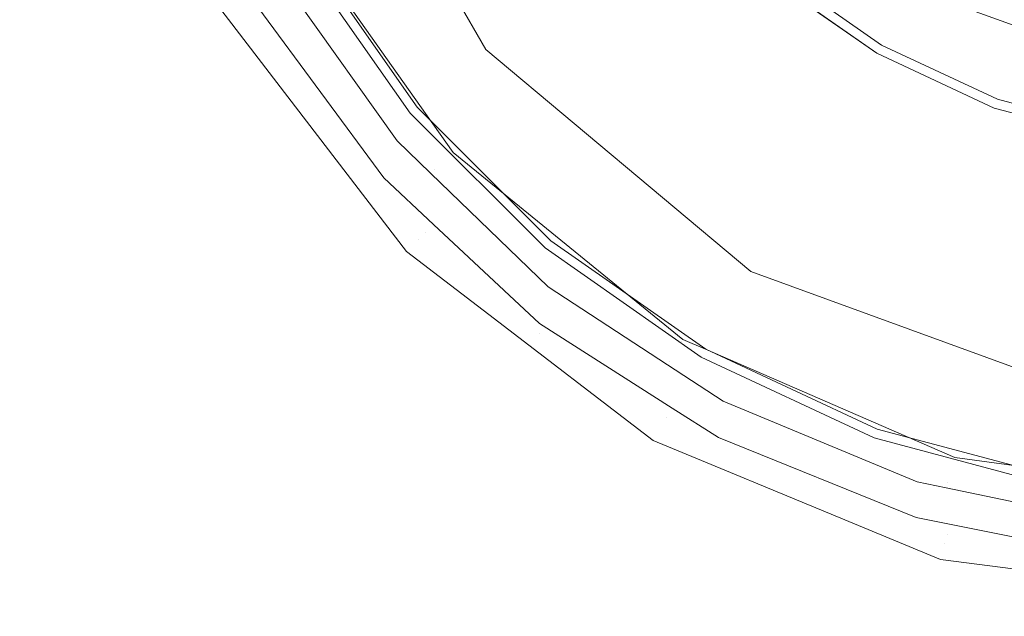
# Model space of a CAD drawing. Header units: millimetres. Extents: x -608 to 205, y -413 to 558.
# Tile 30 of 37: x -1 to 28, y 418 to 435. Entities that reach past the tile are written whole.
import ezdxf

# ---------------------------------------------------------------- set-up
doc = ezdxf.new("R2010")
doc.units = ezdxf.units.MM
doc.header["$LTSCALE"] = 25.4
doc.layers.add('None', color=7, linetype='Continuous', lineweight=5)

# ---------------------------------------------------------------- blocks, each defined once
blk = doc.blocks.new('Group-3-1')
at = {"layer": 'None', "color": 7, "linetype": 'Continuous', "lineweight": 5, "invisible_edges": 12}
for points in [[(-38.524, 541.19), (-2.593, 553.763), (35.236, 558.025), (35.236, 388.025)], [(35.236, 558.025, 6), (-2.593, 553.763, 6), (-38.524, 541.19, 6), (35.236, 388.025, 6)], [(-97.675, 494.018), (-70.757, 520.937), (-38.524, 541.19), (35.236, 388.025)], [(-38.524, 541.19, 6), (-70.757, 520.937, 6), (-97.675, 494.018, 6), (35.236, 388.025, 6)], [(-130.502, 425.854), (-117.929, 461.785), (-97.675, 494.018), (35.236, 388.025)], [(-97.675, 494.018, 6), (-117.929, 461.785, 6), (-130.502, 425.854, 6), (35.236, 388.025, 6)], [(-130.502, 350.197), (-134.764, 388.025), (-130.502, 425.854), (35.236, 388.025)], [(-130.502, 425.854, 6), (-134.764, 388.025, 6), (-130.502, 350.197, 6), (35.236, 388.025, 6)]]:
    blk.add_3dface(points, dxfattribs=at)
blk = doc.blocks.new('Group-5-1')
at = {"layer": 'None', "color": 7, "linetype": 'Continuous', "lineweight": 5, "invisible_edges": 12}
for points in [[(-15.583, 412.498, 6), (-23.327, 424.823, 6), (-28.134, 438.561, 6), (35.236, 453.025, 6)], [(-28.134, 438.561, 12), (-23.327, 424.823, 12), (-15.583, 412.498, 12), (35.236, 453.025, 12)], [(7.034, 394.462, 6), (-5.291, 402.206, 6), (-15.583, 412.498, 6), (35.236, 453.025, 6)], [(-15.583, 412.498, 12), (-5.291, 402.206, 12), (7.034, 394.462, 12), (35.236, 453.025, 12)], [(35.236, 388.025, 6), (20.772, 389.655, 6), (7.034, 394.462, 6), (35.236, 453.025, 6)], [(7.034, 394.462, 12), (20.772, 389.655, 12), (35.236, 388.025, 12), (35.236, 453.025, 12)]]:
    blk.add_3dface(points, dxfattribs=at)
blk = doc.blocks.new('Group-6-1')
at = {"layer": 'None', "color": 7, "linetype": 'Continuous', "lineweight": 5}
for points, invisible_edges in [([(20.229, 440.433, 169.344), (16.827, 446.325, 169.344), (7.848, 443.057, 179.355), (12.909, 434.29, 179.355)], 10), ([(12.909, 434.29, 179.355), (7.848, 443.057, 179.355), (6.942, 438.364, 201.124)], 10), ([(16.391, 442.145, 167.272), (18.567, 439.038, 167.272), (10.897, 432.603, 177.761), (7.721, 437.139, 177.761)], 10), ([(25.441, 436.06, 169.344), (20.229, 440.433, 169.344), (12.909, 434.29, 179.355), (20.663, 427.784, 179.355)], 10), ([(27.716, 440, 12.958), (24.494, 434.419, 166.624), (21.426, 436.567, 166.624)], 9), ([(27.888, 432.837, 166.624), (24.494, 434.419, 166.624), (27.716, 440, 12.958)], 10), ([(27.888, 432.837, 166.624), (27.716, 440, 12.958), (32.624, 438.213, 12.958)], 9), ([(14.813, 428.686, 177.761), (10.897, 432.603, 177.761), (18.567, 439.038, 167.272), (21.249, 436.356, 167.272)], 10), ([(11.786, 431.124, 201.635), (6.746, 438.263, 201.635), (6.535, 438.154, 201.845), (11.612, 430.962, 201.845)], 15), ([(11.902, 431.233, 201.362), (6.888, 438.337, 201.362), (6.746, 438.263, 201.635), (11.786, 431.124, 201.635)], 15), ([(10.976, 432.649, 201.124), (6.942, 438.364, 201.124), (6.888, 438.337, 201.362), (11.902, 431.233, 201.362)], 14), ([(6.942, 438.364, 201.124), (10.976, 432.649, 201.124), (12.909, 434.29, 179.355)], 10), ([(32.624, 438.213, 12.958), (31.505, 431.867, 166.624), (27.888, 432.837, 166.624)], 9), ([(11.612, 430.962, 201.845), (6.535, 438.154, 201.845), (6.277, 438.02, 201.97), (11.399, 430.763, 201.97)], 15), ([(11.399, 430.763, 201.97), (6.277, 438.02, 201.97), (6.767, 436.605, 202)], 11), ([(7.488, 437.005, 178.328), (7.565, 437.049, 178.023), (10.759, 432.487, 178.023), (10.691, 432.43, 178.328)], 7), ([(7.565, 437.049, 178.023), (7.721, 437.139, 177.761), (10.897, 432.603, 177.761), (10.759, 432.487, 178.023)], 13), ([(5.047, 435.595, 200.876), (7.488, 437.005, 178.328), (10.691, 432.43, 178.328)], 9), ([(31.999, 434.667, 167.695), (25.915, 436.881, 167.695), (25.728, 436.557, 168.577), (31.934, 434.298, 168.577)], 15), ([(25.915, 436.881, 167.695), (31.999, 434.667, 167.695), (32.026, 434.819, 166.749), (29.009, 435.917, 166.749)], 11), ([(6.232, 435.529, 202), (9.919, 430.527, 202), (10.309, 431.612, 202), (6.767, 436.605, 202)], 10), ([(6.767, 436.605, 202), (10.309, 431.612, 202), (11.399, 430.763, 201.97)], 10), ([(24.428, 434.305, 167.081), (24.356, 434.18, 167.272), (21.249, 436.356, 167.272), (21.341, 436.466, 167.081)], 13), ([(24.475, 434.386, 166.86), (24.428, 434.305, 167.081), (21.341, 436.466, 167.081), (21.401, 436.538, 166.86)], 15), ([(24.494, 434.419, 166.624), (24.475, 434.386, 166.86), (21.401, 436.538, 166.86), (21.426, 436.567, 166.624)], 7), ([(31.934, 434.298, 168.577), (25.728, 436.557, 168.577), (25.441, 436.06, 169.344), (31.834, 433.733, 169.344)], 11), ([(21.249, 436.356, 167.272), (24.356, 434.18, 167.272), (19.35, 425.51, 177.761), (14.813, 428.686, 177.761)], 10), ([(11.13, 428.919, 201.975), (5.712, 435.98, 201.975), (5.463, 435.836, 201.859), (10.927, 428.716, 201.859)], 15), ([(5.712, 435.98, 201.975), (11.13, 428.919, 201.975), (9.919, 430.527, 202)], 11), ([(9.919, 430.527, 202), (6.232, 435.529, 202), (5.712, 435.98, 201.975)], 10), ([(31.834, 433.733, 169.344), (25.441, 436.06, 169.344), (20.663, 427.784, 179.355), (30.175, 424.322, 179.355)], 10), ([(10.64, 428.43, 201.401), (5.113, 435.633, 201.401), (5.045, 435.594, 201.101), (10.585, 428.374, 201.101)], 15), ([(10.587, 428.376, 200.876), (10.585, 428.374, 201.101), (5.045, 435.594, 201.101), (5.047, 435.595, 200.876)], 7), ([(10.691, 432.43, 178.328), (10.587, 428.376, 200.876), (5.047, 435.595, 200.876)], 9), ([(10.758, 428.547, 201.662), (5.257, 435.717, 201.662), (5.113, 435.633, 201.401), (10.64, 428.43, 201.401)], 15), ([(10.927, 428.716, 201.859), (5.463, 435.836, 201.859), (5.257, 435.717, 201.662), (10.758, 428.547, 201.662)], 15), ([(12.909, 434.29, 179.355), (10.976, 432.649, 201.124), (11.946, 431.274, 201.124)], 9), ([(20.663, 427.784, 179.355), (12.909, 434.29, 179.355), (11.946, 431.274, 201.124)], 10), ([(24.369, 423.169, 177.761), (19.35, 425.51, 177.761), (24.356, 434.18, 167.272), (27.794, 432.577, 167.272)], 10), ([(27.843, 432.712, 167.081), (27.794, 432.577, 167.272), (24.356, 434.18, 167.272), (24.428, 434.305, 167.081)], 13), ([(27.875, 432.8, 166.86), (27.843, 432.712, 167.081), (24.428, 434.305, 167.081), (24.475, 434.386, 166.86)], 15), ([(27.888, 432.837, 166.624), (27.875, 432.8, 166.86), (24.475, 434.386, 166.86), (24.494, 434.419, 166.624)], 7), ([(31.482, 431.737, 167.081), (31.457, 431.596, 167.272), (27.794, 432.577, 167.272), (27.843, 432.712, 167.081)], 13), ([(31.499, 431.829, 166.86), (31.482, 431.737, 167.081), (27.843, 432.712, 167.081), (27.875, 432.8, 166.86)], 15), ([(31.505, 431.867, 166.624), (31.499, 431.829, 166.86), (27.875, 432.8, 166.86), (27.888, 432.837, 166.624)], 7), ([(10.587, 428.376, 200.876), (10.691, 432.43, 178.328), (14.64, 428.48, 178.328)], 9), ([(10.691, 432.43, 178.328), (10.759, 432.487, 178.023), (14.698, 428.549, 178.023), (14.64, 428.48, 178.328)], 7), ([(10.759, 432.487, 178.023), (10.897, 432.603, 177.761), (14.813, 428.686, 177.761), (14.698, 428.549, 178.023)], 13), ([(11.902, 431.233, 201.362), (11.946, 431.274, 201.124), (10.976, 432.649, 201.124)], 9), ([(27.794, 432.577, 167.272), (31.457, 431.596, 167.272), (29.719, 421.736, 177.761), (24.369, 423.169, 177.761)], 10), ([(11.288, 430.667, 202), (10.309, 431.612, 202), (9.919, 430.527, 202)], 10), ([(10.309, 431.612, 202), (11.288, 430.667, 202), (11.399, 430.763, 201.97)], 10), ([(11.946, 431.274, 201.124), (11.902, 431.233, 201.362), (18.647, 425.746, 201.362), (18.678, 425.797, 201.124)], 7), ([(11.946, 431.274, 201.124), (18.678, 425.797, 201.124), (20.663, 427.784, 179.355)], 10), ([(18.564, 425.609, 201.635), (11.786, 431.124, 201.635), (11.612, 430.962, 201.845), (18.441, 425.406, 201.845)], 15), ([(18.647, 425.746, 201.362), (11.902, 431.233, 201.362), (11.786, 431.124, 201.635), (18.564, 425.609, 201.635)], 15), ([(11.399, 430.763, 201.97), (11.288, 430.667, 202), (14.735, 427.34, 202)], 9), ([(18.441, 425.406, 201.845), (11.612, 430.962, 201.845), (11.399, 430.763, 201.97), (18.289, 425.157, 201.97)], 15), ([(18.289, 425.157, 201.97), (11.399, 430.763, 201.97), (14.735, 427.34, 202)], 11), ([(11.288, 430.667, 202), (9.919, 430.527, 202), (11.372, 429.167, 202)], 9), ([(11.13, 428.919, 201.975), (11.372, 429.167, 202), (9.919, 430.527, 202)], 9), ([(11.372, 429.167, 202), (14.479, 426.259, 202), (14.735, 427.34, 202), (11.288, 430.667, 202)], 10), ([(14.479, 426.259, 202), (11.372, 429.167, 202), (11.13, 428.919, 201.975)], 10), ([(18.047, 423.252, 201.859), (10.927, 428.716, 201.859), (10.758, 428.547, 201.662), (17.928, 423.046, 201.662)], 15), ([(14.483, 425.979, 201.975), (11.13, 428.919, 201.975), (10.927, 428.716, 201.859)], 11), ([(10.927, 428.716, 201.859), (18.047, 423.252, 201.859), (14.483, 425.979, 201.975)], 11), ([(11.13, 428.919, 201.975), (14.483, 425.979, 201.975), (14.479, 426.259, 202)], 11), ([(14.698, 428.549, 178.023), (14.813, 428.686, 177.761), (19.35, 425.51, 177.761), (19.26, 425.354, 178.023)], 13), ([(17.844, 422.902, 201.401), (10.64, 428.43, 201.401), (10.585, 428.374, 201.101), (17.805, 422.834, 201.101)], 15), ([(14.64, 428.48, 178.328), (12.99, 426.532, 200.876), (10.587, 428.376, 200.876)], 9), ([(17.928, 423.046, 201.662), (10.758, 428.547, 201.662), (10.64, 428.43, 201.401), (17.844, 422.902, 201.401)], 15), ([(12.99, 426.532, 200.876), (14.64, 428.48, 178.328), (19.216, 425.277, 178.328)], 9), ([(14.64, 428.48, 178.328), (14.698, 428.549, 178.023), (19.26, 425.354, 178.023), (19.216, 425.277, 178.328)], 7), ([(10.585, 428.374, 201.101), (10.587, 428.376, 200.876), (12.99, 426.532, 200.876)], 9), ([(12.99, 426.532, 200.876), (17.806, 422.836, 200.876), (17.805, 422.834, 201.101), (10.585, 428.374, 201.101)], 14), ([(18.678, 425.797, 201.124), (19.339, 425.511, 201.124), (20.663, 427.784, 179.355)], 10), ([(20.663, 427.784, 179.355), (19.339, 425.511, 201.124), (26.638, 422.34, 201.124)], 9), ([(26.638, 422.34, 201.124), (30.175, 424.322, 179.355), (20.663, 427.784, 179.355)], 9), ([(18.229, 425.05, 202), (14.735, 427.34, 202), (14.479, 426.259, 202), (18.36, 423.785, 202)], 10), ([(14.735, 427.34, 202), (18.229, 425.05, 202), (18.289, 425.157, 201.97)], 10), ([(19.216, 425.277, 178.328), (17.806, 422.836, 200.876), (12.99, 426.532, 200.876)], 9), ([(18.36, 423.785, 202), (14.479, 426.259, 202), (14.483, 425.979, 201.975)], 10), ([(18.047, 423.252, 201.859), (18.19, 423.501, 201.975), (14.483, 425.979, 201.975)], 11), ([(14.483, 425.979, 201.975), (18.19, 423.501, 201.975), (18.36, 423.785, 202)], 11), ([(19.339, 425.511, 201.124), (18.678, 425.797, 201.124), (18.647, 425.746, 201.362)], 10), ([(26.579, 422.128, 201.635), (18.564, 425.609, 201.635), (18.441, 425.406, 201.845), (26.515, 421.899, 201.845)], 15), ([(26.622, 422.282, 201.362), (18.647, 425.746, 201.362), (18.564, 425.609, 201.635), (26.579, 422.128, 201.635)], 15), ([(18.647, 425.746, 201.362), (26.622, 422.282, 201.362), (26.638, 422.34, 201.124), (19.339, 425.511, 201.124)], 11), ([(19.26, 425.354, 178.023), (19.35, 425.51, 177.761), (24.369, 423.169, 177.761), (24.308, 423, 178.023)], 13), ([(23.415, 420.513, 200.876), (17.806, 422.836, 200.876), (19.216, 425.277, 178.328)], 10), ([(26.515, 421.899, 201.845), (18.441, 425.406, 201.845), (18.289, 425.157, 201.97), (26.436, 421.619, 201.97)], 15), ([(19.216, 425.277, 178.328), (19.26, 425.354, 178.023), (24.308, 423, 178.023), (24.277, 422.917, 178.328)], 7), ([(19.216, 425.277, 178.328), (24.277, 422.917, 178.328), (23.415, 420.513, 200.876)], 10), ([(18.289, 425.157, 201.97), (18.229, 425.05, 202), (19.854, 423.985, 202)], 9), ([(18.36, 423.785, 202), (19.718, 422.919, 202), (19.854, 423.985, 202), (18.229, 425.05, 202)], 10), ([(26.436, 421.619, 201.97), (18.289, 425.157, 201.97), (19.854, 423.985, 202)], 11), ([(26.638, 422.34, 201.124), (29.74, 421.913, 201.124), (30.175, 424.322, 179.355)], 10), ([(19.718, 422.919, 202), (18.36, 423.785, 202), (18.19, 423.501, 201.975)], 10), ([(19.718, 422.919, 202), (25.511, 420.581, 202), (25.537, 421.626, 202), (19.854, 423.985, 202)], 10), ([(19.854, 423.985, 202), (25.537, 421.626, 202), (26.436, 421.619, 201.97)], 10), ([(26.413, 420.095, 201.975), (18.19, 423.501, 201.975), (18.047, 423.252, 201.859), (26.338, 419.818, 201.859)], 15), ([(19.718, 422.919, 202), (18.19, 423.501, 201.975), (26.413, 420.095, 201.975)], 11), ([(26.338, 419.818, 201.859), (18.047, 423.252, 201.859), (17.928, 423.046, 201.662), (26.276, 419.588, 201.662)], 15), ([(26.276, 419.588, 201.662), (17.928, 423.046, 201.662), (17.844, 422.902, 201.401), (26.233, 419.427, 201.401)], 15), ([(26.413, 420.095, 201.975), (25.511, 420.581, 202), (19.718, 422.919, 202)], 9), ([(26.214, 419.353, 200.876), (23.415, 420.513, 200.876), (24.277, 422.917, 178.328)], 10), ([(24.277, 422.917, 178.328), (24.308, 423, 178.023), (29.688, 421.559, 178.023), (29.672, 421.471, 178.328)], 7), ([(24.277, 422.917, 178.328), (29.672, 421.471, 178.328), (26.214, 419.353, 200.876)], 10), ([(24.308, 423, 178.023), (24.369, 423.169, 177.761), (29.719, 421.736, 177.761), (29.688, 421.559, 178.023)], 13), ([(26.233, 419.427, 201.401), (17.844, 422.902, 201.401), (17.805, 422.834, 201.101), (26.213, 419.351, 201.101)], 15), ([(26.213, 419.351, 201.101), (17.805, 422.834, 201.101), (17.806, 422.836, 200.876), (23.415, 420.513, 200.876)], 11), ([(29.74, 421.913, 201.124), (26.638, 422.34, 201.124), (26.622, 422.282, 201.362)], 10), ([(35.236, 420.938, 201.635), (26.579, 422.128, 201.635), (26.515, 421.899, 201.845), (35.236, 420.7, 201.845)], 15), ([(35.236, 421.098, 201.362), (26.622, 422.282, 201.362), (26.579, 422.128, 201.635), (35.236, 420.938, 201.635)], 15), ([(26.622, 422.282, 201.362), (35.236, 421.098, 201.362), (35.236, 421.158, 201.124), (29.74, 421.913, 201.124)], 11), ([(35.236, 420.7, 201.845), (26.515, 421.899, 201.845), (26.436, 421.619, 201.97), (35.236, 420.409, 201.97)], 15), ([(26.384, 421.449, 202), (25.537, 421.626, 202), (25.511, 420.581, 202), (26.485, 420.384, 202)], 10), ([(25.537, 421.626, 202), (26.384, 421.449, 202), (26.436, 421.619, 201.97)], 10), ([(35.236, 418.166, 200.876), (26.214, 419.353, 200.876), (29.672, 421.471, 178.328)], 10), ([(26.436, 421.619, 201.97), (26.384, 421.449, 202), (31.527, 420.372, 202)], 9), ([(35.236, 420.409, 201.97), (26.436, 421.619, 201.97), (31.527, 420.372, 202)], 11), ([(26.485, 420.384, 202), (31.601, 419.349, 202), (31.527, 420.372, 202), (26.384, 421.449, 202)], 10), ([(23.415, 420.513, 200.876), (26.214, 419.353, 200.876), (26.213, 419.351, 201.101)], 10), ([(26.413, 420.095, 201.975), (26.485, 420.384, 202), (25.511, 420.581, 202)], 9), ([(26.485, 420.384, 202), (26.413, 420.095, 201.975), (30.786, 419.226, 201.975)], 11), ([(30.786, 419.226, 201.975), (31.601, 419.349, 202), (26.485, 420.384, 202)], 9), ([(30.786, 419.226, 201.975), (26.413, 420.095, 201.975), (26.338, 419.818, 201.859)], 11), ([(35.236, 418.647, 201.859), (26.338, 419.818, 201.859), (26.276, 419.588, 201.662), (35.236, 418.408, 201.662)], 15), ([(30.786, 419.226, 201.975), (26.338, 419.818, 201.859), (35.236, 418.647, 201.859)], 11), ([(35.236, 418.408, 201.662), (26.276, 419.588, 201.662), (26.233, 419.427, 201.401), (35.236, 418.242, 201.401)], 15), ([(35.236, 418.242, 201.401), (26.233, 419.427, 201.401), (26.213, 419.351, 201.101), (35.236, 418.163, 201.101)], 15), ([(35.236, 418.166, 200.876), (35.236, 418.163, 201.101), (26.213, 419.351, 201.101), (26.214, 419.353, 200.876)], 7)]:
    blk.add_3dface(points, dxfattribs=dict(at, invisible_edges=invisible_edges))

msp = doc.modelspace()

# ---------------------------------------------------------------- block references
at = {"layer": 'None', "color": 7}
for name in ['Group-3-1', 'Group-5-1', 'Group-6-1']:
    msp.add_blockref(name, (0, 0), dxfattribs=at)

doc.saveas('drawing.dxf')
